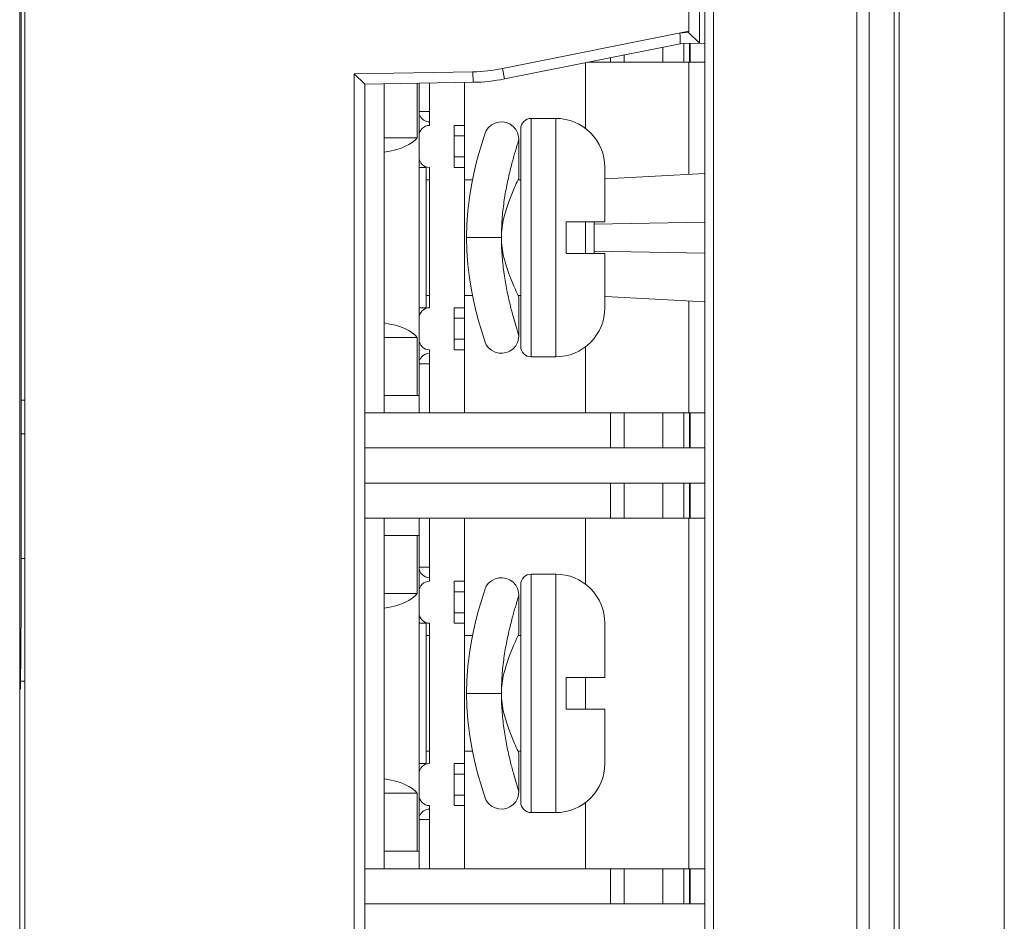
# Model space of a CAD drawing. Header units: millimetres. Extents: x -594 to 595, y -419 to 422.
# Tile 69 of 124: x -49 to -21, y 133 to 159. Entities that reach past the tile are written whole.
import ezdxf

# ---------------------------------------------------------------- set-up
doc = ezdxf.new("R2010")
doc.units = ezdxf.units.MM
doc.header["$MEASUREMENT"] = 0
doc.layers.add('layer 1', color=7, linetype='Continuous')

msp = doc.modelspace()

# ---------------------------------------------------------------- linework, layer by layer
at = {"layer": 'layer 1', "lineweight": 9}
for points in [[(-23.8165, 49.7106), (-23.8165, 49.7106), (-23.8165, 297.2172), (-23.8165, 297.2172)], [(-25.0236, 240.3799), (-25.0236, 240.3799), (-25.0236, 64.633), (-25.0236, 64.633)], [(-24.6701, 64.6144), (-24.6701, 64.6144), (-24.6701, 240.3985), (-24.6701, 240.3985)], [(-23.963, 240.3985), (-23.963, 240.3985), (-23.963, 64.6144), (-23.963, 64.6144)], [(-29.3665, 238.2088), (-29.3665, 238.2088), (-29.3665, 66.8042), (-29.3665, 66.8042)], [(-29.1165, 66.8042), (-29.1165, 66.8042), (-29.1165, 238.2088), (-29.1165, 238.2088)], [(-48.7665, 232.8565), (-48.7665, 232.8565), (-48.7665, 113.8565), (-48.7665, 113.8565)], [(-48.9123, 116.4272), (-48.9123, 116.4272), (-48.9123, 230.2858), (-48.9123, 230.2858)], [(-48.8718, 165.3565), (-48.8718, 165.3565), (-48.8718, 143.3565), (-48.8718, 143.3565)], [(-29.5165, 159.9648), (-29.5165, 159.9648), (-29.5165, 158.0482), (-29.5165, 158.0482)], [(-29.8186, 159.6442), (-29.8186, 159.6442), (-29.8186, 158.39), (-29.8186, 158.39)], [(-35.1385, 157.326), (-35.1385, 157.326), (-29.8186, 158.39), (-29.8186, 158.39)], [(-29.838, 158.3641), (-29.838, 158.3641), (-30.0762, 158.3385), (-30.0762, 158.3385)], [(-30.0762, 158.3385), (-30.0762, 158.3385), (-30.0665, 158.2485), (-30.0665, 158.2485)], [(-29.838, 158.3641), (-29.838, 158.3641), (-29.8172, 158.3903), (-29.8172, 158.3903)], [(-29.5165, 158.0482), (-29.5165, 158.0482), (-29.838, 158.3641), (-29.838, 158.3641)], [(-30.0659, 158.0346), (-30.0659, 158.0346), (-35.0797, 157.0318), (-35.0797, 157.0318)], [(-30.5625, 157.5065), (-30.5625, 157.5065), (-30.5625, 157.9353), (-30.5625, 157.9353)], [(-29.3665, 158.0508), (-29.3665, 158.0508), (-30.0664, 158.0386), (-30.0664, 158.0386)], [(-29.9638, 158.0346), (-29.9638, 158.0346), (-29.9638, 157.5065), (-29.9638, 157.5065)], [(-29.7996, 158.0432), (-29.7996, 158.0432), (-29.7996, 157.5065), (-29.7996, 157.5065)], [(-29.7784, 157.5065), (-29.7784, 157.5065), (-29.7784, 158.0436), (-29.7784, 158.0436)], [(-32.0539, 157.5065), (-32.0539, 157.5065), (-32.0539, 157.637), (-32.0539, 157.637)], [(-31.6665, 157.7145), (-31.6665, 157.7145), (-31.6665, 157.5065), (-31.6665, 157.5065)], [(-32.7665, 155.612), (-32.7665, 155.612), (-32.7665, 157.4945), (-32.7665, 157.4945)], [(-32.7064, 157.5065), (-32.7064, 157.5065), (-29.3665, 157.5065), (-29.3665, 157.5065)], [(-29.8165, 154.3118), (-29.8165, 154.3118), (-29.8165, 157.5065), (-29.8165, 157.5065)], [(-35.9783, 157.2354), (-35.9783, 157.2354), (-39.3665, 157.1763), (-39.3665, 157.1763)], [(-39.3665, 121.8367), (-39.3665, 121.8367), (-39.3665, 157.1763), (-39.3665, 157.1763)], [(-39.3665, 157.1763), (-39.3665, 157.1763), (-39.0665, 156.8815), (-39.0665, 156.8815)], [(-35.9783, 157.2354), (-35.6962, 157.2404), (-35.4152, 157.2707), (-35.1385, 157.326)], [(-35.973, 156.9355), (-35.973, 156.9355), (-35.9783, 157.2354), (-35.9783, 157.2354)], [(-35.1385, 157.326), (-35.1385, 157.326), (-35.0797, 157.0318), (-35.0797, 157.0318)], [(-35.973, 156.9355), (-35.973, 156.9355), (-39.0665, 156.8815), (-39.0665, 156.8815)], [(-39.0665, 156.8815), (-39.0665, 156.8815), (-39.0665, 122.1315), (-39.0665, 122.1315)], [(-38.5165, 147.5065), (-38.5165, 147.5065), (-38.5165, 156.8911), (-38.5165, 156.8911)], [(-37.5708, 155.3565), (-37.5708, 155.3565), (-37.5708, 156.9076), (-37.5708, 156.9076)], [(-37.5165, 147.5065), (-37.5165, 147.5065), (-37.5165, 156.9085), (-37.5165, 156.9085)], [(-37.2165, 156.9138), (-37.2165, 156.9138), (-37.2165, 155.7065), (-37.2165, 155.7065)], [(-36.2165, 147.5065), (-36.2165, 147.5065), (-36.2165, 156.9312), (-36.2165, 156.9312)], [(-35.973, 156.9355), (-35.673, 156.9407), (-35.374, 156.973), (-35.0797, 157.0318)], [(-37.5165, 156.1065), (-37.5165, 156.1065), (-37.2165, 156.1065), (-37.2165, 156.1065)], [(-37.4936, 155.9915), (-37.4471, 155.8795), (-37.3378, 155.8065), (-37.2165, 155.8065)], [(-36.5165, 155.7065), (-36.5165, 155.7065), (-36.2165, 155.7065), (-36.2165, 155.7065)], [(-36.5165, 155.7065), (-36.5165, 155.7065), (-36.5165, 154.5065), (-36.5165, 154.5065)], [(-33.6165, 155.9065), (-33.6165, 155.9065), (-34.3165, 155.9065), (-34.3165, 155.9065)], [(-34.3165, 155.9065), (-34.3165, 155.9065), (-34.3165, 149.1065), (-34.3165, 149.1065)], [(-33.6165, 149.1065), (-33.6165, 149.1065), (-33.6165, 155.9065), (-33.6165, 155.9065)], [(-36.2165, 155.4065), (-36.2165, 155.4065), (-36.5165, 155.4065), (-36.5165, 155.4065)], [(-35.6423, 155.4603), (-35.6423, 155.4603), (-35.6725, 155.3652), (-35.6725, 155.3652)], [(-35.6423, 155.4603), (-35.6423, 155.4603), (-35.6501, 155.4358), (-35.6501, 155.4358)], [(-34.6165, 155.6065), (-34.6165, 155.6065), (-34.6165, 149.4065), (-34.6165, 149.4065)], [(-37.5708, 155.3565), (-37.5708, 155.3565), (-38.5165, 155.3565), (-38.5165, 155.3565)], [(-38.5165, 154.9416), (-38.0546, 155.0084), (-37.7015, 155.1633), (-37.5708, 155.3565)], [(-35.708, 155.2511), (-35.708, 155.2511), (-35.7578, 155.0851), (-35.7578, 155.0851)], [(-35.6718, 155.3676), (-35.6718, 155.3676), (-35.7089, 155.2483), (-35.7089, 155.2483)], [(-34.6665, 154.2065), (-34.6665, 154.2065), (-34.6665, 155.3066), (-34.6665, 155.3066)], [(-35.8161, 154.8807), (-35.8161, 154.8807), (-35.8837, 154.6254), (-35.8837, 154.6254)], [(-35.7568, 155.0885), (-35.7568, 155.0885), (-35.8171, 154.877), (-35.8171, 154.877)], [(-36.5165, 154.8065), (-36.5165, 154.8065), (-36.2165, 154.8065), (-36.2165, 154.8065)], [(-35.8828, 154.629), (-35.8828, 154.629), (-35.9535, 154.3327), (-35.9535, 154.3327)], [(-37.3165, 154.5065), (-37.3165, 154.5065), (-37.5165, 154.5065), (-37.5165, 154.5065)], [(-37.3165, 150.5065), (-37.3165, 150.5065), (-37.3165, 154.5065), (-37.3165, 154.5065)], [(-37.2165, 154.5065), (-37.2165, 154.5065), (-37.2165, 150.5065), (-37.2165, 150.5065)], [(-36.5165, 154.5065), (-36.5165, 154.5065), (-36.2165, 154.5065), (-36.2165, 154.5065)], [(-35.9527, 154.336), (-35.9527, 154.336), (-36.0211, 154.0052), (-36.0211, 154.0052)], [(-32.2165, 152.9565), (-32.2165, 152.9565), (-32.2165, 154.5065), (-32.2165, 154.5065)], [(-32.2008, 154.1869), (-32.2008, 154.1869), (-29.3665, 154.3354), (-29.3665, 154.3354)], [(-37.2165, 154.1565), (-37.2165, 154.1565), (-37.3165, 154.1565), (-37.3165, 154.1565)], [(-35.9898, 154.1565), (-35.9898, 154.1565), (-36.2165, 154.1565), (-36.2165, 154.1565)], [(-34.6902, 154.1565), (-34.6902, 154.1565), (-34.6665, 154.2065), (-34.6665, 154.2065)], [(-34.6165, 154.1565), (-34.6165, 154.1565), (-34.6902, 154.1565), (-34.6902, 154.1565)], [(-33.3165, 152.9565), (-33.3165, 152.9565), (-32.2165, 152.9565), (-32.2165, 152.9565)], [(-33.3165, 152.0565), (-33.3165, 152.0565), (-33.3165, 152.9565), (-33.3165, 152.9565)], [(-32.7665, 152.0565), (-32.7665, 152.0565), (-32.7665, 152.9565), (-32.7665, 152.9565)], [(-32.5165, 152.9565), (-32.5165, 152.9565), (-32.5165, 152.0565), (-32.5165, 152.0565)], [(-29.3665, 152.9482), (-29.3665, 152.9482), (-32.5165, 152.8933), (-32.5165, 152.8933)], [(-35.1665, 152.5065), (-35.1665, 152.5065), (-36.1665, 152.5065), (-36.1665, 152.5065)], [(-35.1665, 152.5065), (-35.1665, 152.4675), (-35.1662, 152.4284), (-35.1655, 152.3894)], [(-33.3165, 152.0565), (-33.3165, 152.0565), (-32.2165, 152.0565), (-32.2165, 152.0565)], [(-32.5165, 152.1197), (-32.5165, 152.1197), (-29.3665, 152.0647), (-29.3665, 152.0647)], [(-32.2165, 150.5065), (-32.2165, 150.5065), (-32.2165, 152.0565), (-32.2165, 152.0565)], [(-37.3165, 150.8565), (-37.3165, 150.8565), (-37.2165, 150.8565), (-37.2165, 150.8565)], [(-36.2165, 150.8565), (-36.2165, 150.8565), (-35.9898, 150.8565), (-35.9898, 150.8565)], [(-35.9535, 150.6803), (-35.9535, 150.6803), (-35.8828, 150.384), (-35.8828, 150.384)], [(-34.6902, 150.8565), (-34.6902, 150.8565), (-34.6165, 150.8565), (-34.6165, 150.8565)], [(-34.6902, 150.8565), (-34.6902, 150.8565), (-34.6665, 150.8065), (-34.6665, 150.8065)], [(-34.6665, 149.7064), (-34.6665, 149.7064), (-34.6665, 150.8065), (-34.6665, 150.8065)], [(-32.2008, 150.8261), (-32.2008, 150.8261), (-29.3665, 150.6776), (-29.3665, 150.6776)], [(-29.8165, 147.5065), (-29.8165, 147.5065), (-29.8165, 150.7012), (-29.8165, 150.7012)], [(-37.5165, 150.5065), (-37.5165, 150.5065), (-37.3165, 150.5065), (-37.3165, 150.5065)], [(-36.5165, 150.5065), (-36.5165, 150.5065), (-36.2165, 150.5065), (-36.2165, 150.5065)], [(-36.5165, 149.3065), (-36.5165, 149.3065), (-36.5165, 150.5065), (-36.5165, 150.5065)], [(-35.8837, 150.3876), (-35.8837, 150.3876), (-35.8161, 150.1322), (-35.8161, 150.1322)], [(-37.5708, 149.6565), (-37.7015, 149.8497), (-38.0546, 150.0046), (-38.5165, 150.0714)], [(-36.2165, 150.2065), (-36.2165, 150.2065), (-36.5165, 150.2065), (-36.5165, 150.2065)], [(-35.8171, 150.1359), (-35.8171, 150.1359), (-35.7568, 149.9245), (-35.7568, 149.9245)], [(-35.7578, 149.9279), (-35.7578, 149.9279), (-35.708, 149.7619), (-35.708, 149.7619)], [(-35.7089, 149.7647), (-35.7089, 149.7647), (-35.6718, 149.6454), (-35.6718, 149.6454)], [(-37.5708, 149.6565), (-37.5708, 149.6565), (-38.5165, 149.6565), (-38.5165, 149.6565)], [(-37.5708, 148.0065), (-37.5708, 148.0065), (-37.5708, 149.6565), (-37.5708, 149.6565)], [(-36.5165, 149.6065), (-36.5165, 149.6065), (-36.2165, 149.6065), (-36.2165, 149.6065)], [(-35.6725, 149.6478), (-35.6725, 149.6478), (-35.6422, 149.5527), (-35.6422, 149.5527)], [(-37.2165, 149.2065), (-37.3379, 149.2065), (-37.4472, 149.1334), (-37.4937, 149.0213)], [(-37.2165, 147.5065), (-37.2165, 147.5065), (-37.2165, 149.3065), (-37.2165, 149.3065)], [(-36.5165, 149.3065), (-36.5165, 149.3065), (-36.2165, 149.3065), (-36.2165, 149.3065)], [(-32.7665, 147.5065), (-32.7665, 147.5065), (-32.7665, 149.401), (-32.7665, 149.401)], [(-34.3165, 149.1065), (-34.3165, 149.1065), (-33.6165, 149.1065), (-33.6165, 149.1065)], [(-37.2165, 148.9065), (-37.2165, 148.9065), (-37.5165, 148.9065), (-37.5165, 148.9065)], [(-48.8749, 147.8778), (-48.8749, 147.8778), (-48.8718, 147.8778), (-48.8718, 147.8778)], [(-48.8749, 146.8979), (-48.8749, 146.8979), (-48.8749, 147.8778), (-48.8749, 147.8778)], [(-48.8749, 147.8699), (-48.8749, 147.8699), (-48.7665, 147.8699), (-48.7665, 147.8699)], [(-38.5165, 148.0065), (-38.5165, 148.0065), (-37.5165, 148.0065), (-37.5165, 148.0065)], [(-39.0665, 147.5065), (-39.0665, 147.5065), (-29.3665, 147.5065), (-29.3665, 147.5065)], [(-32.0539, 146.5065), (-32.0539, 146.5065), (-32.0539, 147.5065), (-32.0539, 147.5065)], [(-31.6665, 147.5065), (-31.6665, 147.5065), (-31.6665, 146.5065), (-31.6665, 146.5065)], [(-30.5625, 146.5065), (-30.5625, 146.5065), (-30.5625, 147.5065), (-30.5625, 147.5065)], [(-29.9638, 147.5065), (-29.9638, 147.5065), (-29.9638, 146.5065), (-29.9638, 146.5065)], [(-29.7996, 146.5065), (-29.7996, 146.5065), (-29.7996, 147.5065), (-29.7996, 147.5065)], [(-29.7784, 146.5065), (-29.7784, 146.5065), (-29.7784, 147.5065), (-29.7784, 147.5065)], [(-48.8749, 146.9058), (-48.8749, 146.9058), (-48.7665, 146.9058), (-48.7665, 146.9058)], [(-48.8749, 146.9058), (-48.8749, 146.9058), (-48.8718, 146.8901), (-48.8718, 146.8901)], [(-39.0665, 146.5065), (-39.0665, 146.5065), (-29.3665, 146.5065), (-29.3665, 146.5065)], [(-39.0665, 145.5065), (-39.0665, 145.5065), (-29.3665, 145.5065), (-29.3665, 145.5065)], [(-32.0539, 144.5065), (-32.0539, 144.5065), (-32.0539, 145.5065), (-32.0539, 145.5065)], [(-31.6665, 145.5065), (-31.6665, 145.5065), (-31.6665, 144.5065), (-31.6665, 144.5065)], [(-30.5625, 144.5065), (-30.5625, 144.5065), (-30.5625, 145.5065), (-30.5625, 145.5065)], [(-29.9638, 145.5065), (-29.9638, 145.5065), (-29.9638, 144.5065), (-29.9638, 144.5065)], [(-29.7996, 144.5065), (-29.7996, 144.5065), (-29.7996, 145.5065), (-29.7996, 145.5065)], [(-29.7784, 144.5065), (-29.7784, 144.5065), (-29.7784, 145.5065), (-29.7784, 145.5065)], [(-39.0665, 144.5065), (-39.0665, 144.5065), (-29.3665, 144.5065), (-29.3665, 144.5065)], [(-38.5165, 134.5065), (-38.5165, 134.5065), (-38.5165, 144.5065), (-38.5165, 144.5065)], [(-37.5165, 134.5065), (-37.5165, 134.5065), (-37.5165, 144.5065), (-37.5165, 144.5065)], [(-37.2165, 142.7065), (-37.2165, 142.7065), (-37.2165, 144.5065), (-37.2165, 144.5065)], [(-36.2165, 134.5065), (-36.2165, 134.5065), (-36.2165, 144.5065), (-36.2165, 144.5065)], [(-32.7665, 142.612), (-32.7665, 142.612), (-32.7665, 144.5065), (-32.7665, 144.5065)], [(-29.8165, 134.5065), (-29.8165, 134.5065), (-29.8165, 144.5065), (-29.8165, 144.5065)], [(-37.5165, 144.0065), (-37.5165, 144.0065), (-38.5165, 144.0065), (-38.5165, 144.0065)], [(-37.5708, 142.3565), (-37.5708, 142.3565), (-37.5708, 144.0065), (-37.5708, 144.0065)], [(-48.8718, 143.3565), (-48.8718, 143.3565), (-48.7665, 143.3565), (-48.7665, 143.3565)], [(-48.8665, 141.9334), (-48.8665, 141.9334), (-48.8665, 143.3565), (-48.8665, 143.3565)], [(-37.5165, 143.1065), (-37.5165, 143.1065), (-37.2165, 143.1065), (-37.2165, 143.1065)], [(-33.6165, 142.9065), (-33.6165, 142.9065), (-34.3165, 142.9065), (-34.3165, 142.9065)], [(-34.3165, 142.9065), (-34.3165, 142.9065), (-34.3165, 136.1065), (-34.3165, 136.1065)], [(-33.6165, 136.1065), (-33.6165, 136.1065), (-33.6165, 142.9065), (-33.6165, 142.9065)], [(-36.5165, 142.7065), (-36.5165, 142.7065), (-36.2165, 142.7065), (-36.2165, 142.7065)], [(-36.5165, 141.5065), (-36.5165, 141.5065), (-36.5165, 142.7065), (-36.5165, 142.7065)], [(-35.6422, 142.4603), (-35.6422, 142.4603), (-35.6726, 142.3651), (-35.6726, 142.3651)], [(-34.6165, 142.6065), (-34.6165, 142.6065), (-34.6165, 136.4065), (-34.6165, 136.4065)], [(-37.5708, 142.3565), (-37.5708, 142.3565), (-38.5165, 142.3565), (-38.5165, 142.3565)], [(-38.5165, 141.9416), (-38.0546, 142.0084), (-37.7015, 142.1633), (-37.5708, 142.3565)], [(-36.2165, 142.4065), (-36.2165, 142.4065), (-36.5165, 142.4065), (-36.5165, 142.4065)], [(-35.708, 142.2512), (-35.708, 142.2512), (-35.7579, 142.085), (-35.7579, 142.085)], [(-35.6718, 142.3676), (-35.6718, 142.3676), (-35.7089, 142.2482), (-35.7089, 142.2482)], [(-34.6665, 141.2065), (-34.6665, 141.2065), (-34.6665, 142.3066), (-34.6665, 142.3066)], [(-48.8665, 141.9334), (-48.8665, 141.9334), (-48.8927, 139.6275), (-48.8927, 139.6275)], [(-35.7568, 142.0886), (-35.7568, 142.0886), (-35.8172, 141.8768), (-35.8172, 141.8768)], [(-36.5165, 141.8065), (-36.5165, 141.8065), (-36.2165, 141.8065), (-36.2165, 141.8065)], [(-35.8827, 141.6293), (-35.8827, 141.6293), (-35.9536, 141.3323), (-35.9536, 141.3323)], [(-35.816, 141.881), (-35.816, 141.881), (-35.8838, 141.6251), (-35.8838, 141.6251)], [(-37.5165, 141.5065), (-37.5165, 141.5065), (-37.3165, 141.5065), (-37.3165, 141.5065)], [(-37.3165, 137.5065), (-37.3165, 137.5065), (-37.3165, 141.5065), (-37.3165, 141.5065)], [(-37.2165, 137.5065), (-37.2165, 137.5065), (-37.2165, 141.5065), (-37.2165, 141.5065)], [(-36.5165, 141.5065), (-36.5165, 141.5065), (-36.2165, 141.5065), (-36.2165, 141.5065)], [(-35.9526, 141.3364), (-35.9526, 141.3364), (-36.0211, 141.0048), (-36.0211, 141.0048)], [(-32.2165, 139.9565), (-32.2165, 139.9565), (-32.2165, 141.5065), (-32.2165, 141.5065)], [(-37.3165, 141.1565), (-37.3165, 141.1565), (-37.2165, 141.1565), (-37.2165, 141.1565)], [(-36.2165, 141.1565), (-36.2165, 141.1565), (-35.9898, 141.1565), (-35.9898, 141.1565)], [(-34.6665, 141.2065), (-34.6665, 141.2065), (-34.6902, 141.1565), (-34.6902, 141.1565)], [(-34.6902, 141.1565), (-34.6902, 141.1565), (-34.6165, 141.1565), (-34.6165, 141.1565)], [(-34.6665, 141.2065), (-34.6665, 141.2065), (-34.6685, 141.2023), (-34.6685, 141.2023)], [(-32.2165, 139.9565), (-32.2165, 139.9565), (-33.3165, 139.9565), (-33.3165, 139.9565)], [(-33.3165, 139.0565), (-33.3165, 139.0565), (-33.3165, 139.9565), (-33.3165, 139.9565)], [(-32.7665, 139.0565), (-32.7665, 139.0565), (-32.7665, 139.9565), (-32.7665, 139.9565)], [(-48.9005, 139.8518), (-48.9005, 139.8518), (-48.7665, 139.8565), (-48.7665, 139.8565)], [(-36.1665, 139.5065), (-36.1665, 139.5065), (-35.1665, 139.5065), (-35.1665, 139.5065)], [(-35.1665, 139.5065), (-35.1665, 139.4675), (-35.1662, 139.4284), (-35.1655, 139.3894)], [(-33.3165, 139.0565), (-33.3165, 139.0565), (-32.2165, 139.0565), (-32.2165, 139.0565)], [(-32.2165, 137.5065), (-32.2165, 137.5065), (-32.2165, 139.0565), (-32.2165, 139.0565)], [(-37.2165, 137.8565), (-37.2165, 137.8565), (-37.3165, 137.8565), (-37.3165, 137.8565)], [(-35.9898, 137.8565), (-35.9898, 137.8565), (-36.2165, 137.8565), (-36.2165, 137.8565)], [(-35.9535, 137.6803), (-35.9535, 137.6803), (-35.8828, 137.384), (-35.8828, 137.384)], [(-34.6165, 137.8565), (-34.6165, 137.8565), (-34.6902, 137.8565), (-34.6902, 137.8565)], [(-34.6902, 137.8565), (-34.6902, 137.8565), (-34.6665, 137.8065), (-34.6665, 137.8065)], [(-34.6665, 136.7064), (-34.6665, 136.7064), (-34.6665, 137.8065), (-34.6665, 137.8065)], [(-37.5165, 137.5065), (-37.5165, 137.5065), (-37.3165, 137.5065), (-37.3165, 137.5065)], [(-36.5165, 137.5065), (-36.5165, 137.5065), (-36.2165, 137.5065), (-36.2165, 137.5065)], [(-36.5165, 136.3065), (-36.5165, 136.3065), (-36.5165, 137.5065), (-36.5165, 137.5065)], [(-36.2165, 137.2065), (-36.2165, 137.2065), (-36.5165, 137.2065), (-36.5165, 137.2065)], [(-35.8837, 137.3876), (-35.8837, 137.3876), (-35.8161, 137.1322), (-35.8161, 137.1322)], [(-35.8171, 137.1359), (-35.8171, 137.1359), (-35.7568, 136.9245), (-35.7568, 136.9245)], [(-37.5708, 136.6565), (-37.7015, 136.8497), (-38.0546, 137.0046), (-38.5165, 137.0714)], [(-35.7578, 136.9279), (-35.7578, 136.9279), (-35.708, 136.7619), (-35.708, 136.7619)], [(-37.5708, 136.6565), (-37.5708, 136.6565), (-38.5165, 136.6565), (-38.5165, 136.6565)], [(-37.5708, 135.0065), (-37.5708, 135.0065), (-37.5708, 136.6565), (-37.5708, 136.6565)], [(-36.5165, 136.6065), (-36.5165, 136.6065), (-36.2165, 136.6065), (-36.2165, 136.6065)], [(-35.7089, 136.7647), (-35.7089, 136.7647), (-35.6718, 136.6454), (-35.6718, 136.6454)], [(-35.6725, 136.6478), (-35.6725, 136.6478), (-35.6422, 136.5527), (-35.6422, 136.5527)], [(-37.2165, 134.5065), (-37.2165, 134.5065), (-37.2165, 136.3065), (-37.2165, 136.3065)], [(-36.5165, 136.3065), (-36.5165, 136.3065), (-36.2165, 136.3065), (-36.2165, 136.3065)], [(-32.7665, 134.5065), (-32.7665, 134.5065), (-32.7665, 136.401), (-32.7665, 136.401)], [(-37.2165, 136.2065), (-37.3379, 136.2065), (-37.4472, 136.1334), (-37.4937, 136.0213)], [(-34.3165, 136.1065), (-34.3165, 136.1065), (-33.6165, 136.1065), (-33.6165, 136.1065)], [(-37.2165, 135.9065), (-37.2165, 135.9065), (-37.5165, 135.9065), (-37.5165, 135.9065)], [(-38.5165, 135.0065), (-38.5165, 135.0065), (-37.5165, 135.0065), (-37.5165, 135.0065)], [(-39.0665, 134.5065), (-39.0665, 134.5065), (-29.3665, 134.5065), (-29.3665, 134.5065)], [(-32.0539, 133.5065), (-32.0539, 133.5065), (-32.0539, 134.5065), (-32.0539, 134.5065)], [(-31.6665, 134.5065), (-31.6665, 134.5065), (-31.6665, 133.5065), (-31.6665, 133.5065)], [(-30.5625, 133.5065), (-30.5625, 133.5065), (-30.5625, 134.5065), (-30.5625, 134.5065)], [(-29.9638, 134.5065), (-29.9638, 134.5065), (-29.9638, 133.5065), (-29.9638, 133.5065)], [(-29.7996, 133.5065), (-29.7996, 133.5065), (-29.7996, 134.5065), (-29.7996, 134.5065)], [(-29.7784, 133.5065), (-29.7784, 133.5065), (-29.7784, 134.5065), (-29.7784, 134.5065)], [(-39.0665, 133.5065), (-39.0665, 133.5065), (-29.3665, 133.5065), (-29.3665, 133.5065)]]:
    msp.add_open_spline(points, degree=3, dxfattribs=at)
at = {"layer": 'layer 1', "color": 155, "lineweight": 9}
for points in [[(-20.8165, 259.5084), (-20.8165, 259.5084), (-20.8165, 4.9789), (-20.8165, 4.9789)], [(-20.8165, 258.9205), (-20.8165, 258.9205), (-20.8165, 5.0361), (-20.8165, 5.0361)]]:
    msp.add_open_spline(points, degree=3, dxfattribs=at)
at = {"layer": 'layer 1', "lineweight": 9}
for points, knots in [([(-30.0665, 158.2485), (-30.061, 158.1974), (-30.0653, 158.1458), (-30.0665, 158.0944), (-30.0665, 158.0944), (-30.067, 158.0744), (-30.0671, 158.0545), (-30.0659, 158.0346)], [0, 0, 0, 0, 0.3333333, 0.3333333, 0.3333333, 0.3333333, 1, 1, 1, 1]), ([(-37.2165, 155.7065), (-37.2961, 155.7065), (-37.3724, 155.6749), (-37.4286, 155.6186), (-37.4286, 155.6186), (-37.4849, 155.5624), (-37.5165, 155.4861), (-37.5165, 155.4065)], [0, 0, 0, 0, 0.3333333, 0.3333333, 0.3333333, 0.3333333, 1, 1, 1, 1]), ([(-34.6665, 155.3066), (-34.6665, 155.3066), (-34.6744, 155.3944), (-34.6744, 155.3944), (-34.6744, 155.3944), (-34.6744, 155.3944), (-34.7046, 155.4981), (-34.7046, 155.4981), (-34.7046, 155.4981), (-34.7046, 155.4981), (-34.7576, 155.594), (-34.7576, 155.594), (-34.7576, 155.594), (-34.7576, 155.594), (-34.8309, 155.6772), (-34.8309, 155.6772), (-34.8309, 155.6772), (-34.8309, 155.6772), (-34.9212, 155.7423), (-34.9212, 155.7423), (-34.9212, 155.7423), (-34.9212, 155.7423), (-35.0234, 155.7856), (-35.0234, 155.7856), (-35.0234, 155.7856), (-35.0234, 155.7856), (-35.1321, 155.8054), (-35.1321, 155.8054), (-35.1321, 155.8054), (-35.1321, 155.8054), (-35.2409, 155.801), (-35.2409, 155.801), (-35.2409, 155.801), (-35.2409, 155.801), (-35.3478, 155.7725), (-35.3478, 155.7725), (-35.3478, 155.7725), (-35.3478, 155.7725), (-35.446, 155.7211), (-35.446, 155.7211), (-35.446, 155.7211), (-35.446, 155.7211), (-35.5304, 155.6494), (-35.5304, 155.6494), (-35.5304, 155.6494), (-35.5304, 155.6494), (-35.5969, 155.5608), (-35.5969, 155.5608), (-35.5969, 155.5608), (-35.5969, 155.5608), (-35.6423, 155.4603), (-35.6423, 155.4603)], [0, 0, 0, 0, 0.0714286, 0.0714286, 0.0714286, 0.0714286, 0.1428571, 0.1428571, 0.1428571, 0.1428571, 0.2142857, 0.2142857, 0.2142857, 0.2142857, 0.2857143, 0.2857143, 0.2857143, 0.2857143, 0.3571429, 0.3571429, 0.3571429, 0.3571429, 0.4285714, 0.4285714, 0.4285714, 0.4285714, 0.5, 0.5, 0.5, 0.5, 0.5714286, 0.5714286, 0.5714286, 0.5714286, 0.6428571, 0.6428571, 0.6428571, 0.6428571, 0.7142857, 0.7142857, 0.7142857, 0.7142857, 0.7857143, 0.7857143, 0.7857143, 0.7857143, 0.8571429, 0.8571429, 0.8571429, 0.8571429, 1, 1, 1, 1]), ([(-34.3165, 155.9065), (-34.3961, 155.9065), (-34.4724, 155.8749), (-34.5286, 155.8186), (-34.5286, 155.8186), (-34.5849, 155.7624), (-34.6165, 155.6861), (-34.6165, 155.6065)], [0, 0, 0, 0, 0.3333333, 0.3333333, 0.3333333, 0.3333333, 1, 1, 1, 1]), ([(-32.2165, 154.5065), (-32.2165, 154.8778), (-32.364, 155.2339), (-32.6266, 155.4964), (-32.6266, 155.4964), (-32.8891, 155.759), (-33.2452, 155.9065), (-33.6165, 155.9065)], [0, 0, 0, 0, 0.3333333, 0.3333333, 0.3333333, 0.3333333, 1, 1, 1, 1]), ([(-35.1665, 152.5065), (-35.1665, 152.6779), (-35.1601, 152.8494), (-35.1475, 153.0205), (-35.1475, 153.0205), (-35.1351, 153.1884), (-35.1168, 153.3558), (-35.0933, 153.5225), (-35.0933, 153.5225), (-35.0708, 153.6816), (-35.0434, 153.8399), (-35.0121, 153.9975), (-35.0121, 153.9975), (-34.9834, 154.1414), (-34.9514, 154.2846), (-34.9166, 154.4271), (-34.9166, 154.4271), (-34.9009, 154.4911), (-34.8847, 154.5549), (-34.868, 154.6186), (-34.868, 154.6186), (-34.8528, 154.6763), (-34.8372, 154.7339), (-34.8212, 154.7913), (-34.8212, 154.7913), (-34.8072, 154.8419), (-34.7928, 154.8923), (-34.7781, 154.9427), (-34.7781, 154.9427), (-34.7656, 154.9853), (-34.753, 155.0279), (-34.7402, 155.0703), (-34.7402, 155.0703), (-34.7347, 155.0884), (-34.7292, 155.1065), (-34.7236, 155.1246), (-34.7236, 155.1246), (-34.7188, 155.1405), (-34.7139, 155.1563), (-34.709, 155.1722), (-34.709, 155.1722), (-34.7048, 155.1857), (-34.7005, 155.1992), (-34.6963, 155.2128), (-34.6963, 155.2128), (-34.6928, 155.224), (-34.6893, 155.2351), (-34.6857, 155.2463), (-34.6857, 155.2463), (-34.683, 155.255), (-34.6802, 155.2637), (-34.6774, 155.2725), (-34.6774, 155.2725), (-34.6754, 155.2788), (-34.6733, 155.2853), (-34.6714, 155.2913), (-34.6714, 155.2913), (-34.6707, 155.2935), (-34.67, 155.2956), (-34.6692, 155.298), (-34.6692, 155.298), (-34.6687, 155.2997), (-34.6681, 155.3016), (-34.6677, 155.3028), (-34.6677, 155.3028), (-34.6675, 155.3035), (-34.6673, 155.3039), (-34.6668, 155.3056), (-34.6668, 155.3056), (-34.6666, 155.3062), (-34.6665, 155.3069), (-34.6665, 155.3066)], [0, 0, 0, 0, 0.0526316, 0.0526316, 0.0526316, 0.0526316, 0.1052632, 0.1052632, 0.1052632, 0.1052632, 0.1578947, 0.1578947, 0.1578947, 0.1578947, 0.2105263, 0.2105263, 0.2105263, 0.2105263, 0.2631579, 0.2631579, 0.2631579, 0.2631579, 0.3157895, 0.3157895, 0.3157895, 0.3157895, 0.3684211, 0.3684211, 0.3684211, 0.3684211, 0.4210526, 0.4210526, 0.4210526, 0.4210526, 0.4736842, 0.4736842, 0.4736842, 0.4736842, 0.5263158, 0.5263158, 0.5263158, 0.5263158, 0.5789474, 0.5789474, 0.5789474, 0.5789474, 0.6315789, 0.6315789, 0.6315789, 0.6315789, 0.6842105, 0.6842105, 0.6842105, 0.6842105, 0.7368421, 0.7368421, 0.7368421, 0.7368421, 0.7894737, 0.7894737, 0.7894737, 0.7894737, 0.8421053, 0.8421053, 0.8421053, 0.8421053, 0.8947368, 0.8947368, 0.8947368, 0.8947368, 1, 1, 1, 1]), ([(-37.5165, 154.8065), (-37.5165, 154.7269), (-37.4849, 154.6506), (-37.4286, 154.5944), (-37.4286, 154.5944), (-37.3724, 154.5381), (-37.2961, 154.5065), (-37.2165, 154.5065)], [0, 0, 0, 0, 0.3333333, 0.3333333, 0.3333333, 0.3333333, 1, 1, 1, 1]), ([(-36.0211, 154.0052), (-36.0211, 154.0052), (-36.0808, 153.65), (-36.0808, 153.65), (-36.0808, 153.65), (-36.0808, 153.65), (-36.1275, 153.2744), (-36.1275, 153.2744), (-36.1275, 153.2744), (-36.1275, 153.2744), (-36.1569, 152.8863), (-36.1569, 152.8863), (-36.1569, 152.8863), (-36.1569, 152.8863), (-36.1665, 152.5065), (-36.1665, 152.5065)], [0, 0, 0, 0, 0.2, 0.2, 0.2, 0.2, 0.4, 0.4, 0.4, 0.4, 0.6, 0.6, 0.6, 0.6, 1, 1, 1, 1]), ([(-35.1665, 152.5065), (-35.1665, 152.6026), (-35.1599, 152.6988), (-35.1475, 152.7941), (-35.1475, 152.7941), (-35.1354, 152.8871), (-35.1179, 152.9792), (-35.0963, 153.0703), (-35.0963, 153.0703), (-35.0758, 153.1568), (-35.0517, 153.2424), (-35.0249, 153.3272), (-35.0249, 153.3272), (-35.0002, 153.4053), (-34.9733, 153.4827), (-34.9447, 153.5595), (-34.9447, 153.5595), (-34.8976, 153.6858), (-34.846, 153.8105), (-34.7917, 153.9339), (-34.7917, 153.9339), (-34.7586, 154.0088), (-34.7246, 154.0833), (-34.6897, 154.1575)], [0, 0, 0, 0, 0.1428571, 0.1428571, 0.1428571, 0.1428571, 0.2857143, 0.2857143, 0.2857143, 0.2857143, 0.4285714, 0.4285714, 0.4285714, 0.4285714, 0.5714286, 0.5714286, 0.5714286, 0.5714286, 0.7142857, 0.7142857, 0.7142857, 0.7142857, 1, 1, 1, 1]), ([(-36.1665, 152.5065), (-36.1665, 152.5065), (-36.1569, 152.1267), (-36.1569, 152.1267), (-36.1569, 152.1267), (-36.1569, 152.1267), (-36.1275, 151.7386), (-36.1275, 151.7386), (-36.1275, 151.7386), (-36.1275, 151.7386), (-36.0808, 151.363), (-36.0808, 151.363), (-36.0808, 151.363), (-36.0808, 151.363), (-36.0211, 151.0077), (-36.0211, 151.0077), (-36.0211, 151.0077), (-36.0211, 151.0077), (-35.9527, 150.677), (-35.9527, 150.677)], [0, 0, 0, 0, 0.1666667, 0.1666667, 0.1666667, 0.1666667, 0.3333333, 0.3333333, 0.3333333, 0.3333333, 0.5, 0.5, 0.5, 0.5, 0.6666667, 0.6666667, 0.6666667, 0.6666667, 1, 1, 1, 1]), ([(-35.1665, 152.5065), (-35.1665, 152.4104), (-35.1599, 152.3142), (-35.1475, 152.2188), (-35.1475, 152.2188), (-35.1354, 152.1259), (-35.1179, 152.0338), (-35.0963, 151.9426), (-35.0963, 151.9426), (-35.0758, 151.8561), (-35.0517, 151.7706), (-35.0249, 151.6858), (-35.0249, 151.6858), (-35.0002, 151.6077), (-34.9733, 151.5303), (-34.9447, 151.4535), (-34.9447, 151.4535), (-34.8976, 151.3271), (-34.846, 151.2025), (-34.7917, 151.0791), (-34.7917, 151.0791), (-34.7586, 151.0041), (-34.7246, 150.9296), (-34.6897, 150.8555)], [0, 0, 0, 0, 0.1428571, 0.1428571, 0.1428571, 0.1428571, 0.2857143, 0.2857143, 0.2857143, 0.2857143, 0.4285714, 0.4285714, 0.4285714, 0.4285714, 0.5714286, 0.5714286, 0.5714286, 0.5714286, 0.7142857, 0.7142857, 0.7142857, 0.7142857, 1, 1, 1, 1]), ([(-34.6665, 149.7064), (-34.6728, 149.7253), (-34.6787, 149.7444), (-34.6847, 149.7634), (-34.6847, 149.7634), (-34.692, 149.7868), (-34.6994, 149.8101), (-34.7067, 149.8335), (-34.7067, 149.8335), (-34.7167, 149.8655), (-34.7265, 149.8977), (-34.7363, 149.9298), (-34.7363, 149.9298), (-34.7629, 150.0177), (-34.7887, 150.1059), (-34.8136, 150.1944), (-34.8136, 150.1944), (-34.8459, 150.3094), (-34.8766, 150.425), (-34.9055, 150.541), (-34.9055, 150.541), (-34.9394, 150.6772), (-34.9708, 150.814), (-34.9991, 150.9514), (-34.9991, 150.9514), (-35.0303, 151.1026), (-35.0578, 151.2546), (-35.081, 151.4073), (-35.081, 151.4073), (-35.1055, 151.568), (-35.1251, 151.7295), (-35.1394, 151.8915), (-35.1394, 151.8915), (-35.1539, 152.0571), (-35.1627, 152.2232), (-35.1655, 152.3894)], [0, 0, 0, 0, 0.1, 0.1, 0.1, 0.1, 0.2, 0.2, 0.2, 0.2, 0.3, 0.3, 0.3, 0.3, 0.4, 0.4, 0.4, 0.4, 0.5, 0.5, 0.5, 0.5, 0.6, 0.6, 0.6, 0.6, 0.7, 0.7, 0.7, 0.7, 0.8, 0.8, 0.8, 0.8, 1, 1, 1, 1]), ([(-37.2165, 150.5065), (-37.2961, 150.5065), (-37.3724, 150.4749), (-37.4286, 150.4186), (-37.4286, 150.4186), (-37.4849, 150.3624), (-37.5165, 150.2861), (-37.5165, 150.2065)], [0, 0, 0, 0, 0.3333333, 0.3333333, 0.3333333, 0.3333333, 1, 1, 1, 1]), ([(-33.6165, 149.1065), (-33.2452, 149.1065), (-32.8891, 149.254), (-32.6266, 149.5165), (-32.6266, 149.5165), (-32.364, 149.7791), (-32.2165, 150.1352), (-32.2165, 150.5065)], [0, 0, 0, 0, 0.3333333, 0.3333333, 0.3333333, 0.3333333, 1, 1, 1, 1]), ([(-37.5165, 149.6065), (-37.5165, 149.5269), (-37.4849, 149.4506), (-37.4286, 149.3944), (-37.4286, 149.3944), (-37.3724, 149.3381), (-37.2961, 149.3065), (-37.2165, 149.3065)], [0, 0, 0, 0, 0.3333333, 0.3333333, 0.3333333, 0.3333333, 1, 1, 1, 1]), ([(-35.6422, 149.5527), (-35.6422, 149.5527), (-35.5969, 149.4523), (-35.5969, 149.4523), (-35.5969, 149.4523), (-35.5969, 149.4523), (-35.5305, 149.3638), (-35.5305, 149.3638), (-35.5305, 149.3638), (-35.5305, 149.3638), (-35.4464, 149.2921), (-35.4464, 149.2921), (-35.4464, 149.2921), (-35.4464, 149.2921), (-35.3483, 149.2406), (-35.3483, 149.2406), (-35.3483, 149.2406), (-35.3483, 149.2406), (-35.2416, 149.2121), (-35.2416, 149.2121), (-35.2416, 149.2121), (-35.2416, 149.2121), (-35.1329, 149.2075), (-35.1329, 149.2075), (-35.1329, 149.2075), (-35.1329, 149.2075), (-35.0243, 149.2271), (-35.0243, 149.2271), (-35.0243, 149.2271), (-35.0243, 149.2271), (-34.9222, 149.2702), (-34.9222, 149.2702), (-34.9222, 149.2702), (-34.9222, 149.2702), (-34.8318, 149.3349), (-34.8318, 149.3349), (-34.8318, 149.3349), (-34.8318, 149.3349), (-34.7584, 149.4178), (-34.7584, 149.4178), (-34.7584, 149.4178), (-34.7584, 149.4178), (-34.7052, 149.5136), (-34.7052, 149.5136), (-34.7052, 149.5136), (-34.7052, 149.5136), (-34.6746, 149.6171), (-34.6746, 149.6171), (-34.6746, 149.6171), (-34.6746, 149.6171), (-34.6665, 149.7064), (-34.6665, 149.7064)], [0, 0, 0, 0, 0.0714286, 0.0714286, 0.0714286, 0.0714286, 0.1428571, 0.1428571, 0.1428571, 0.1428571, 0.2142857, 0.2142857, 0.2142857, 0.2142857, 0.2857143, 0.2857143, 0.2857143, 0.2857143, 0.3571429, 0.3571429, 0.3571429, 0.3571429, 0.4285714, 0.4285714, 0.4285714, 0.4285714, 0.5, 0.5, 0.5, 0.5, 0.5714286, 0.5714286, 0.5714286, 0.5714286, 0.6428571, 0.6428571, 0.6428571, 0.6428571, 0.7142857, 0.7142857, 0.7142857, 0.7142857, 0.7857143, 0.7857143, 0.7857143, 0.7857143, 0.8571429, 0.8571429, 0.8571429, 0.8571429, 1, 1, 1, 1]), ([(-34.6165, 149.4065), (-34.6165, 149.3269), (-34.5849, 149.2506), (-34.5286, 149.1944), (-34.5286, 149.1944), (-34.4724, 149.1381), (-34.3961, 149.1065), (-34.3165, 149.1065)], [0, 0, 0, 0, 0.3333333, 0.3333333, 0.3333333, 0.3333333, 1, 1, 1, 1]), ([(-37.5165, 143.1065), (-37.5165, 143.0269), (-37.4849, 142.9506), (-37.4286, 142.8944), (-37.4286, 142.8944), (-37.3724, 142.8381), (-37.2961, 142.8065), (-37.2165, 142.8065)], [0, 0, 0, 0, 0.3333333, 0.3333333, 0.3333333, 0.3333333, 1, 1, 1, 1]), ([(-34.6665, 142.3066), (-34.6665, 142.3066), (-34.6746, 142.3959), (-34.6746, 142.3959), (-34.6746, 142.3959), (-34.6746, 142.3959), (-34.7052, 142.4994), (-34.7052, 142.4994), (-34.7052, 142.4994), (-34.7052, 142.4994), (-34.7584, 142.5951), (-34.7584, 142.5951), (-34.7584, 142.5951), (-34.7584, 142.5951), (-34.8318, 142.6781), (-34.8318, 142.6781), (-34.8318, 142.6781), (-34.8318, 142.6781), (-34.9222, 142.7428), (-34.9222, 142.7428), (-34.9222, 142.7428), (-34.9222, 142.7428), (-35.0243, 142.7859), (-35.0243, 142.7859), (-35.0243, 142.7859), (-35.0243, 142.7859), (-35.1329, 142.8055), (-35.1329, 142.8055), (-35.1329, 142.8055), (-35.1329, 142.8055), (-35.2416, 142.8009), (-35.2416, 142.8009), (-35.2416, 142.8009), (-35.2416, 142.8009), (-35.3483, 142.7723), (-35.3483, 142.7723), (-35.3483, 142.7723), (-35.3483, 142.7723), (-35.4464, 142.7209), (-35.4464, 142.7209), (-35.4464, 142.7209), (-35.4464, 142.7209), (-35.5305, 142.6492), (-35.5305, 142.6492), (-35.5305, 142.6492), (-35.5305, 142.6492), (-35.5969, 142.5607), (-35.5969, 142.5607), (-35.5969, 142.5607), (-35.5969, 142.5607), (-35.6422, 142.4603), (-35.6422, 142.4603)], [0, 0, 0, 0, 0.0714286, 0.0714286, 0.0714286, 0.0714286, 0.1428571, 0.1428571, 0.1428571, 0.1428571, 0.2142857, 0.2142857, 0.2142857, 0.2142857, 0.2857143, 0.2857143, 0.2857143, 0.2857143, 0.3571429, 0.3571429, 0.3571429, 0.3571429, 0.4285714, 0.4285714, 0.4285714, 0.4285714, 0.5, 0.5, 0.5, 0.5, 0.5714286, 0.5714286, 0.5714286, 0.5714286, 0.6428571, 0.6428571, 0.6428571, 0.6428571, 0.7142857, 0.7142857, 0.7142857, 0.7142857, 0.7857143, 0.7857143, 0.7857143, 0.7857143, 0.8571429, 0.8571429, 0.8571429, 0.8571429, 1, 1, 1, 1]), ([(-34.3165, 142.9065), (-34.3961, 142.9065), (-34.4724, 142.8749), (-34.5286, 142.8186), (-34.5286, 142.8186), (-34.5849, 142.7624), (-34.6165, 142.6861), (-34.6165, 142.6065)], [0, 0, 0, 0, 0.3333333, 0.3333333, 0.3333333, 0.3333333, 1, 1, 1, 1]), ([(-32.2165, 141.5065), (-32.2165, 141.8778), (-32.364, 142.2339), (-32.6266, 142.4964), (-32.6266, 142.4964), (-32.8891, 142.759), (-33.2452, 142.9065), (-33.6165, 142.9065)], [0, 0, 0, 0, 0.3333333, 0.3333333, 0.3333333, 0.3333333, 1, 1, 1, 1]), ([(-37.2165, 142.7065), (-37.2961, 142.7065), (-37.3724, 142.6749), (-37.4286, 142.6186), (-37.4286, 142.6186), (-37.4849, 142.5624), (-37.5165, 142.4861), (-37.5165, 142.4065)], [0, 0, 0, 0, 0.3333333, 0.3333333, 0.3333333, 0.3333333, 1, 1, 1, 1]), ([(-35.1665, 139.5065), (-35.1665, 139.6779), (-35.1601, 139.8494), (-35.1475, 140.0205), (-35.1475, 140.0205), (-35.1351, 140.1884), (-35.1168, 140.3558), (-35.0933, 140.5225), (-35.0933, 140.5225), (-35.0708, 140.6816), (-35.0434, 140.8399), (-35.0121, 140.9975), (-35.0121, 140.9975), (-34.9834, 141.1414), (-34.9514, 141.2846), (-34.9166, 141.4271), (-34.9166, 141.4271), (-34.9009, 141.4911), (-34.8847, 141.5549), (-34.868, 141.6186), (-34.868, 141.6186), (-34.8528, 141.6763), (-34.8372, 141.7339), (-34.8212, 141.7913), (-34.8212, 141.7913), (-34.8072, 141.8419), (-34.7928, 141.8923), (-34.7781, 141.9427), (-34.7781, 141.9427), (-34.7656, 141.9853), (-34.753, 142.0278), (-34.7402, 142.0703), (-34.7402, 142.0703), (-34.7299, 142.1043), (-34.7195, 142.1383), (-34.709, 142.1722), (-34.709, 142.1722), (-34.7013, 142.1969), (-34.6935, 142.2216), (-34.6857, 142.2463), (-34.6857, 142.2463), (-34.683, 142.255), (-34.6802, 142.2637), (-34.6774, 142.2725), (-34.6774, 142.2725), (-34.6754, 142.2788), (-34.6733, 142.285), (-34.6714, 142.2913), (-34.6714, 142.2913), (-34.6702, 142.2952), (-34.669, 142.299), (-34.6677, 142.3027), (-34.6677, 142.3027), (-34.6673, 142.304), (-34.6668, 142.3053), (-34.6665, 142.3066)], [0, 0, 0, 0, 0.0666667, 0.0666667, 0.0666667, 0.0666667, 0.1333333, 0.1333333, 0.1333333, 0.1333333, 0.2, 0.2, 0.2, 0.2, 0.2666667, 0.2666667, 0.2666667, 0.2666667, 0.3333333, 0.3333333, 0.3333333, 0.3333333, 0.4, 0.4, 0.4, 0.4, 0.4666667, 0.4666667, 0.4666667, 0.4666667, 0.5333333, 0.5333333, 0.5333333, 0.5333333, 0.6, 0.6, 0.6, 0.6, 0.6666667, 0.6666667, 0.6666667, 0.6666667, 0.7333333, 0.7333333, 0.7333333, 0.7333333, 0.8, 0.8, 0.8, 0.8, 0.8666667, 0.8666667, 0.8666667, 0.8666667, 1, 1, 1, 1]), ([(-37.5165, 141.8065), (-37.5165, 141.7269), (-37.4849, 141.6506), (-37.4286, 141.5944), (-37.4286, 141.5944), (-37.3724, 141.5381), (-37.2961, 141.5065), (-37.2165, 141.5065)], [0, 0, 0, 0, 0.3333333, 0.3333333, 0.3333333, 0.3333333, 1, 1, 1, 1]), ([(-34.6898, 141.1573), (-34.7246, 141.0832), (-34.7587, 141.0087), (-34.7918, 140.9337), (-34.7918, 140.9337), (-34.8461, 140.8103), (-34.8977, 140.6857), (-34.9447, 140.5593), (-34.9447, 140.5593), (-34.9733, 140.4825), (-35.0003, 140.4051), (-35.0249, 140.327), (-35.0249, 140.327), (-35.0517, 140.2423), (-35.0758, 140.1567), (-35.0963, 140.0702), (-35.0963, 140.0702), (-35.1179, 139.9791), (-35.1354, 139.887), (-35.1475, 139.7941), (-35.1475, 139.7941), (-35.1599, 139.6987), (-35.1665, 139.6026), (-35.1665, 139.5065)], [0, 0, 0, 0, 0.1428571, 0.1428571, 0.1428571, 0.1428571, 0.2857143, 0.2857143, 0.2857143, 0.2857143, 0.4285714, 0.4285714, 0.4285714, 0.4285714, 0.5714286, 0.5714286, 0.5714286, 0.5714286, 0.7142857, 0.7142857, 0.7142857, 0.7142857, 1, 1, 1, 1]), ([(-36.0211, 141.0048), (-36.0211, 141.0048), (-36.0809, 140.6494), (-36.0809, 140.6494), (-36.0809, 140.6494), (-36.0809, 140.6494), (-36.1275, 140.2736), (-36.1275, 140.2736), (-36.1275, 140.2736), (-36.1275, 140.2736), (-36.1569, 139.8854), (-36.1569, 139.8854), (-36.1569, 139.8854), (-36.1569, 139.8854), (-36.1665, 139.5065), (-36.1665, 139.5065)], [0, 0, 0, 0, 0.2, 0.2, 0.2, 0.2, 0.4, 0.4, 0.4, 0.4, 0.6, 0.6, 0.6, 0.6, 1, 1, 1, 1]), ([(-36.1665, 139.5065), (-36.1665, 139.5065), (-36.1569, 139.1267), (-36.1569, 139.1267), (-36.1569, 139.1267), (-36.1569, 139.1267), (-36.1275, 138.7386), (-36.1275, 138.7386), (-36.1275, 138.7386), (-36.1275, 138.7386), (-36.0808, 138.363), (-36.0808, 138.363), (-36.0808, 138.363), (-36.0808, 138.363), (-36.0211, 138.0077), (-36.0211, 138.0077), (-36.0211, 138.0077), (-36.0211, 138.0077), (-35.9527, 137.677), (-35.9527, 137.677)], [0, 0, 0, 0, 0.1666667, 0.1666667, 0.1666667, 0.1666667, 0.3333333, 0.3333333, 0.3333333, 0.3333333, 0.5, 0.5, 0.5, 0.5, 0.6666667, 0.6666667, 0.6666667, 0.6666667, 1, 1, 1, 1]), ([(-35.1665, 139.5065), (-35.1665, 139.4104), (-35.1599, 139.3142), (-35.1475, 139.2188), (-35.1475, 139.2188), (-35.1354, 139.1259), (-35.1179, 139.0338), (-35.0963, 138.9426), (-35.0963, 138.9426), (-35.0758, 138.8561), (-35.0517, 138.7706), (-35.0249, 138.6858), (-35.0249, 138.6858), (-35.0002, 138.6077), (-34.9733, 138.5303), (-34.9447, 138.4535), (-34.9447, 138.4535), (-34.8976, 138.3271), (-34.846, 138.2025), (-34.7917, 138.0791), (-34.7917, 138.0791), (-34.7586, 138.0041), (-34.7246, 137.9296), (-34.6897, 137.8555)], [0, 0, 0, 0, 0.1428571, 0.1428571, 0.1428571, 0.1428571, 0.2857143, 0.2857143, 0.2857143, 0.2857143, 0.4285714, 0.4285714, 0.4285714, 0.4285714, 0.5714286, 0.5714286, 0.5714286, 0.5714286, 0.7142857, 0.7142857, 0.7142857, 0.7142857, 1, 1, 1, 1]), ([(-34.6665, 136.7064), (-34.6728, 136.7253), (-34.6787, 136.7444), (-34.6847, 136.7634), (-34.6847, 136.7634), (-34.692, 136.7868), (-34.6994, 136.8101), (-34.7067, 136.8335), (-34.7067, 136.8335), (-34.7167, 136.8655), (-34.7265, 136.8977), (-34.7363, 136.9298), (-34.7363, 136.9298), (-34.7629, 137.0177), (-34.7887, 137.1059), (-34.8136, 137.1944), (-34.8136, 137.1944), (-34.8459, 137.3094), (-34.8766, 137.425), (-34.9055, 137.541), (-34.9055, 137.541), (-34.9394, 137.6772), (-34.9708, 137.814), (-34.9991, 137.9514), (-34.9991, 137.9514), (-35.0303, 138.1026), (-35.0578, 138.2546), (-35.081, 138.4073), (-35.081, 138.4073), (-35.1055, 138.568), (-35.1251, 138.7295), (-35.1394, 138.8915), (-35.1394, 138.8915), (-35.1539, 139.0571), (-35.1627, 139.2232), (-35.1655, 139.3894)], [0, 0, 0, 0, 0.1, 0.1, 0.1, 0.1, 0.2, 0.2, 0.2, 0.2, 0.3, 0.3, 0.3, 0.3, 0.4, 0.4, 0.4, 0.4, 0.5, 0.5, 0.5, 0.5, 0.6, 0.6, 0.6, 0.6, 0.7, 0.7, 0.7, 0.7, 0.8, 0.8, 0.8, 0.8, 1, 1, 1, 1]), ([(-37.2165, 137.5065), (-37.2961, 137.5065), (-37.3724, 137.4749), (-37.4286, 137.4186), (-37.4286, 137.4186), (-37.4849, 137.3624), (-37.5165, 137.2861), (-37.5165, 137.2065)], [0, 0, 0, 0, 0.3333333, 0.3333333, 0.3333333, 0.3333333, 1, 1, 1, 1]), ([(-33.6165, 136.1065), (-33.2452, 136.1065), (-32.8891, 136.254), (-32.6266, 136.5165), (-32.6266, 136.5165), (-32.364, 136.7791), (-32.2165, 137.1352), (-32.2165, 137.5065)], [0, 0, 0, 0, 0.3333333, 0.3333333, 0.3333333, 0.3333333, 1, 1, 1, 1]), ([(-37.5165, 136.6065), (-37.5165, 136.5269), (-37.4849, 136.4506), (-37.4286, 136.3944), (-37.4286, 136.3944), (-37.3724, 136.3381), (-37.2961, 136.3065), (-37.2165, 136.3065)], [0, 0, 0, 0, 0.3333333, 0.3333333, 0.3333333, 0.3333333, 1, 1, 1, 1]), ([(-35.6422, 136.5527), (-35.6422, 136.5527), (-35.5969, 136.4523), (-35.5969, 136.4523), (-35.5969, 136.4523), (-35.5969, 136.4523), (-35.5305, 136.3638), (-35.5305, 136.3638), (-35.5305, 136.3638), (-35.5305, 136.3638), (-35.4464, 136.2921), (-35.4464, 136.2921), (-35.4464, 136.2921), (-35.4464, 136.2921), (-35.3483, 136.2406), (-35.3483, 136.2406), (-35.3483, 136.2406), (-35.3483, 136.2406), (-35.2416, 136.2121), (-35.2416, 136.2121), (-35.2416, 136.2121), (-35.2416, 136.2121), (-35.1329, 136.2075), (-35.1329, 136.2075), (-35.1329, 136.2075), (-35.1329, 136.2075), (-35.0243, 136.2271), (-35.0243, 136.2271), (-35.0243, 136.2271), (-35.0243, 136.2271), (-34.9222, 136.2702), (-34.9222, 136.2702), (-34.9222, 136.2702), (-34.9222, 136.2702), (-34.8318, 136.3349), (-34.8318, 136.3349), (-34.8318, 136.3349), (-34.8318, 136.3349), (-34.7584, 136.4178), (-34.7584, 136.4178), (-34.7584, 136.4178), (-34.7584, 136.4178), (-34.7052, 136.5136), (-34.7052, 136.5136), (-34.7052, 136.5136), (-34.7052, 136.5136), (-34.6746, 136.6171), (-34.6746, 136.6171), (-34.6746, 136.6171), (-34.6746, 136.6171), (-34.6665, 136.7064), (-34.6665, 136.7064)], [0, 0, 0, 0, 0.0714286, 0.0714286, 0.0714286, 0.0714286, 0.1428571, 0.1428571, 0.1428571, 0.1428571, 0.2142857, 0.2142857, 0.2142857, 0.2142857, 0.2857143, 0.2857143, 0.2857143, 0.2857143, 0.3571429, 0.3571429, 0.3571429, 0.3571429, 0.4285714, 0.4285714, 0.4285714, 0.4285714, 0.5, 0.5, 0.5, 0.5, 0.5714286, 0.5714286, 0.5714286, 0.5714286, 0.6428571, 0.6428571, 0.6428571, 0.6428571, 0.7142857, 0.7142857, 0.7142857, 0.7142857, 0.7857143, 0.7857143, 0.7857143, 0.7857143, 0.8571429, 0.8571429, 0.8571429, 0.8571429, 1, 1, 1, 1]), ([(-34.6165, 136.4065), (-34.6165, 136.3269), (-34.5849, 136.2506), (-34.5286, 136.1944), (-34.5286, 136.1944), (-34.4724, 136.1381), (-34.3961, 136.1065), (-34.3165, 136.1065)], [0, 0, 0, 0, 0.3333333, 0.3333333, 0.3333333, 0.3333333, 1, 1, 1, 1])]:
    msp.add_open_spline(points, degree=3, knots=knots, dxfattribs=at)

doc.saveas('drawing.dxf')
